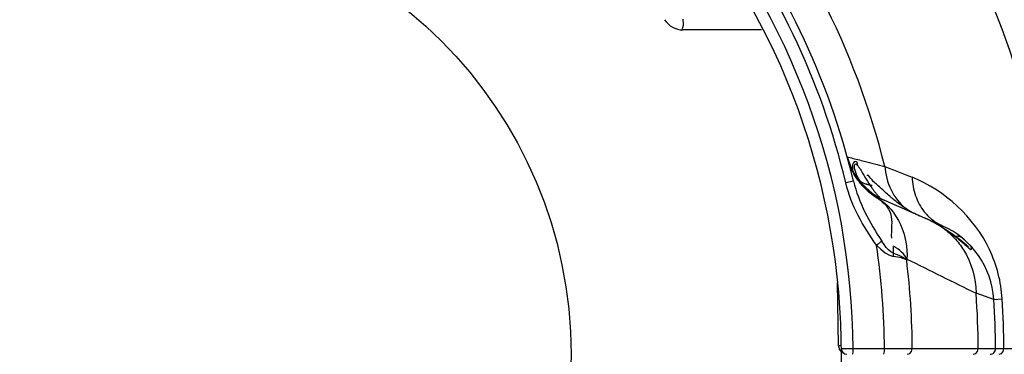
# Paper-space layout 'Sheet' of a CAD drawing. Header units: inches. Extents: x 0.2 to 10.8, y 0.2 to 8.3.
# Tile 174 of 256: x 3.457 to 3.822, y 4.277 to 4.401. Entities that reach past the tile are written whole.
import ezdxf

# ---------------------------------------------------------------- set-up
doc = ezdxf.new("R2010")
doc.units = ezdxf.units.IN
doc.header["$MEASUREMENT"] = 0
doc.layers.get('0').update_dxf_attribs({"lineweight": 5})
doc.styles.add('My Text', font='tahoma.ttf')
doc.dimstyles.new('My Dimension - mm [in] (ANSI)$0', dxfattribs={"dimtxt": 0.12, "dimasz": 0.09842519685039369, "dimexe": 0.125, "dimexo": 0.06299999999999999, "dimgap": 0.03149606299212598, "dimtad": 0, "dimlfac": 250, "dimzin": 4, "dimdsep": 46, "dimtxsty": 'My Text', "dimblk": 'Filled-1', "dimcen": 0.09, "dimclrd": 1, "dimclre": 1, "dimclrt": 1, "dimadec": 1, "dimazin": 1, "dimtfac": 1, "dimtofl": 0, "dimtmove": 0, "dimatfit": 3, "dimfxl": 1, "dimtolj": 1, "dimtzin": 4, "dimlwd": -1, "dimlwe": -1, "dimarcsym": 0})

# ---------------------------------------------------------------- blocks, each defined once
blk = doc.blocks.new('*D6')
at = {"color": 1, "true_color": 0xff0000}
for p, q in [((4.289866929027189, 4.820763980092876), (4.289866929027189, 4.91918917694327)), ((3.560363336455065, 4.820763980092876), (4.414866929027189, 4.820763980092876)), ((4.289866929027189, 4.722338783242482), (4.289866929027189, 3.808382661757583)), ((3.560363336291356, 3.709957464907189), (4.414866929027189, 3.709957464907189))]:
    blk.add_line(p, q, dxfattribs=at)
at = {"layer": 'Defpoints', "color": 0}
for p in [(3.497363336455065, 4.820763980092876), (3.497363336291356, 3.709957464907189), (4.289866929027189, 3.709957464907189)]:
    blk.add_point(p, dxfattribs=at)
at = {"color": 1, "true_color": 0xff0000, "insert": (4.289866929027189, 5.784117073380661), "char_height": 0.12, "attachment_point": 5, "rotation": 90, "style": 'My Text'}
blk.add_mtext('\\A1;277.70 mm [10.933 in]', dxfattribs=at)
blk = doc.blocks.new('Filled-1')
blk = doc.blocks.new('*D7')
at = {"color": 1, "true_color": 0xff0000}
for p, q in [((2.885847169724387, 4.510735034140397), (2.885847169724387, 3.015490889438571)), ((4.10887950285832, 4.510735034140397), (4.10887950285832, 3.015490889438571)), ((2.984272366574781, 3.140490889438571), (4.010454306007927, 3.140490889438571)), ((4.10887950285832, 3.140490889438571), (4.20730469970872, 3.140490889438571))]:
    blk.add_line(p, q, dxfattribs=at)
at = {"layer": 'Defpoints', "color": 0}
for p in [(2.885847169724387, 4.573735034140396), (4.10887950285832, 4.573735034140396), (4.10887950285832, 3.140490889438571)]:
    blk.add_point(p, dxfattribs=at)
at = {"color": 1, "true_color": 0xff0000, "insert": (5.07271614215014, 3.140490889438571), "char_height": 0.12, "attachment_point": 5, "style": 'My Text'}
blk.add_mtext('\\A1;305.76 mm [12.038 in]', dxfattribs=at)

psp = doc.layouts.new('Sheet')

# ---------------------------------------------------------------- linework, layer by layer
at = {"color": 0, "linetype": 'ByBlock', "lineweight": -3}
for p, q in [((3.731856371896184, 4.396809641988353), (3.702741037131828, 4.396809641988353)), ((3.763528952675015, 4.349829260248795), (3.765069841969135, 4.349444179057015)), ((3.763709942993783, 4.349166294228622), (3.763725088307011, 4.349110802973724)), ((3.763725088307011, 4.349110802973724), (3.765084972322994, 4.345377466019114)), ((3.766215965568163, 4.34578391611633), (3.766233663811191, 4.346617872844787)), ((3.766302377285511, 4.345164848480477), (3.766219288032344, 4.345727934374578)), ((3.766930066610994, 4.343271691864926), (3.766302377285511, 4.345164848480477)), ((3.765823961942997, 4.34087907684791), (3.762982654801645, 4.340200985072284)), ((3.76752275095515, 4.342100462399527), (3.766930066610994, 4.343271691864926)), ((3.769541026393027, 4.339330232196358), (3.769342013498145, 4.339556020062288)), ((3.770387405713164, 4.338457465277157), (3.769541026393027, 4.339330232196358)), ((3.772768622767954, 4.336406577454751), (3.770387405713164, 4.338457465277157)), ((3.798662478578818, 4.324369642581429), (3.777465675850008, 4.333686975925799)), ((3.78509934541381, 4.330338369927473), (3.7852453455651, 4.330723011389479)), ((3.799130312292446, 4.323429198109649), (3.799000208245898, 4.323528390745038)), ((3.807565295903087, 4.317176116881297), (3.805464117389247, 4.318869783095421)), ((3.806138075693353, 4.319768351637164), (3.805993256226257, 4.319887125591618)), ((3.76030845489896, 4.279953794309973), (3.759899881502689, 4.303360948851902)), ((3.817721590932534, 4.297097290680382), (3.811165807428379, 4.29937462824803)), ((3.817721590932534, 4.297097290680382), (3.820824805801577, 4.297293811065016)), ((3.761343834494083, 4.279953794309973), (3.76030845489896, 4.279953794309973)), ((3.857357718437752, 4.278820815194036), (3.761355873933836, 4.278794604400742)), ((3.765681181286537, 4.27781039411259), (3.765704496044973, 4.278810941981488)), ((3.777241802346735, 4.277810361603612), (3.777265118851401, 4.278810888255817)), ((3.787331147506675, 4.27781717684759), (3.787580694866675, 4.278822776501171)), ((3.811719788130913, 4.277816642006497), (3.811969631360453, 4.278821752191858)), ((3.821235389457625, 4.277815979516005), (3.821466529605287, 4.278820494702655)), ((3.765530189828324, 4.27680964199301), (3.765681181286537, 4.27781039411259)), ((3.777090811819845, 4.27680964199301), (3.777241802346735, 4.277810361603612))]:
    psp.add_line(p, q, dxfattribs=at)
for points in [[(3.766233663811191, 4.346617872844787), (3.766401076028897, 4.347132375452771), (3.766736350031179, 4.347212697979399), (3.7672366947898, 4.346813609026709)], [(3.769342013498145, 4.339556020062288), (3.76834583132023, 4.340815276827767), (3.76752275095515, 4.342100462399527)], [(3.798999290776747, 4.323528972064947), (3.797202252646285, 4.32462821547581), (3.793740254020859, 4.326493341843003), (3.792102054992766, 4.327253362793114)], [(3.805464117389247, 4.318869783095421), (3.804545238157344, 4.319595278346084), (3.803528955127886, 4.320375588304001), (3.80242199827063, 4.321196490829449), (3.801230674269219, 4.322044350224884), (3.799959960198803, 4.322906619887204), (3.79900016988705, 4.323528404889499)], [(3.780582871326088, 4.314244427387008), (3.779693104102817, 4.314652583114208), (3.778806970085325, 4.315394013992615), (3.777953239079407, 4.316347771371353), (3.777110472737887, 4.317449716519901), (3.776269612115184, 4.318681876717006)], [(3.774340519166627, 4.317215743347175), (3.775935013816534, 4.315661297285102), (3.777524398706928, 4.3143821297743), (3.779103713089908, 4.313459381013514), (3.780590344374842, 4.313017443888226)], [(3.808319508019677, 4.316592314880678), (3.808378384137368, 4.316559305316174), (3.808311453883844, 4.316605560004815), (3.808017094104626, 4.316822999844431), (3.807565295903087, 4.317176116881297)], [(3.780582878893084, 4.314244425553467), (3.782635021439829, 4.313536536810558), (3.784308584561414, 4.312635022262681), (3.785497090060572, 4.311581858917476)], [(3.785687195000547, 4.27680964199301), (3.786637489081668, 4.277079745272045), (3.787331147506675, 4.27781717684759)], [(3.810076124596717, 4.27680964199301), (3.811026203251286, 4.277079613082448), (3.811719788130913, 4.277816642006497)], [(3.819717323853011, 4.27680964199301), (3.820594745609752, 4.277079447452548), (3.821235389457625, 4.277815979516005)]]:
    psp.add_lwpolyline(points, dxfattribs=at)
psp.add_circle((3.497363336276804, 4.27680964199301), 0.164, dxfattribs=at)
for centre, radius, start, end in [((3.497363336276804, 4.27680964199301), 0.3449543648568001, 0.3338882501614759, 180), ((3.497363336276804, 4.27680964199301), 0.3600000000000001, 0.3200896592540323, 38.49999995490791), ((3.497363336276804, 4.27680964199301), 0.288538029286, 13.94115306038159, 40.41694797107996), ((3.497363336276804, 4.27680964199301), 0.2683486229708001, 0.4273064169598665, 40.03645523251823), ((3.497363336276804, 4.27680964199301), 0.2640000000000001, 319.3489074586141, 40.65109254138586), ((3.497363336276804, 4.27680964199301), 0.2760000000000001, 13.42283830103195, 37.89765552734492), ((3.497363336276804, 4.27680964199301), 0.2730788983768, 13.42283830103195, 37.89765552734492), ((3.702741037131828, 4.404809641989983), 0.008000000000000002, 211.9328921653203, 270), ((3.787445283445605, 4.356390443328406), 0.02480000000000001, 195.341037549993, 246.271479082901), ((3.771991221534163, 4.346320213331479), 0.006594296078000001, 210.0557871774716, 216.1313899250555), ((3.773422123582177, 4.349272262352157), 0.009918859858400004, 255.2213602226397, 256.2978047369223), ((3.773863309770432, 4.351930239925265), 0.0126158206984, 264.3062149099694, 264.8970142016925), ((3.789480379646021, 4.348591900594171), 0.0196037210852, 227.1590316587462, 227.8543257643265), ((3.785785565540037, 4.295074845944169), 0.03200000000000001, 3.623588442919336, 66.27147908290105), ((3.763066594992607, 4.267348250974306), 0.06667579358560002, 57.25623311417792, 57.39334890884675), ((3.497363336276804, 4.27680964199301), 0.2799089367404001, 0.409647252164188, 8.299898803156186), ((3.497363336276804, 4.27680964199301), 0.2902243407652, 0.397433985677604, 6.881224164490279), ((5.716179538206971, 8.173107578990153), 4.316815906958, 243.43397302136, 243.8131020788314), ((3.497363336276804, 4.27680964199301), 0.3146127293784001, 0.3664385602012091, 4.112959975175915), ((3.497363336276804, 4.27680964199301), 0.3210000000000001, 0.3592234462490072, 3.623588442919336), ((3.497363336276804, 4.27680964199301), 0.3241094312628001, 0.3554789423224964, 3.623588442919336), ((3.763507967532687, 4.280009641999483), 0.003200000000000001, 180.9999997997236, 225.4999998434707), ((3.763355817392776, 4.278809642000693), 0.002, 180.4307995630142, 270), ((3.816357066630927, 4.278809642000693), 0.002, 270, 0.3592234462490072)]:
    psp.add_arc(centre, radius, start, end, dxfattribs=at)
for points, knots in [([(3.702681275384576, 4.400773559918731), (3.702681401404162, 4.39983851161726), (3.703119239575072, 4.398983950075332), (3.702354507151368, 4.396809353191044), (3.702741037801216, 4.396809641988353)], [0, 0, 0, 0, 0.7075235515, 1, 1, 1, 1]), ([(3.765086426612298, 4.345371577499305), (3.764806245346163, 4.345982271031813), (3.764294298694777, 4.347229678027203), (3.763886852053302, 4.348515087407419), (3.763709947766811, 4.349166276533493)], [0, 0, 0, 0, 0.4989263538, 1, 1, 1, 1]), ([(3.765069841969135, 4.349444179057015), (3.766645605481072, 4.349051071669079), (3.770758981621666, 4.348021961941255), (3.774867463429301, 4.346973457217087), (3.77740209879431, 4.346325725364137)], [0, 0, 0, 0, 0.3830190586, 1, 1, 1, 1]), ([(3.76580344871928, 4.347679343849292), (3.765595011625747, 4.347360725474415), (3.76537367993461, 4.346464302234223), (3.765428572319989, 4.345574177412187), (3.765519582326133, 4.345077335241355)], [0, 0, 0, 0, 0.429803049, 1, 1, 1, 1]), ([(3.767168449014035, 4.347800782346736), (3.766957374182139, 4.347980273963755), (3.766409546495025, 4.348277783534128), (3.765935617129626, 4.347881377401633), (3.76580344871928, 4.347679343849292)], [0, 0, 0, 0, 0.5343768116, 1, 1, 1, 1]), ([(3.767168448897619, 4.347800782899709), (3.767202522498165, 4.347640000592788), (3.767248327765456, 4.347310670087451), (3.76724896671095, 4.346978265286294), (3.767238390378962, 4.346811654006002)], [0, 0, 0, 0, 0.4960859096, 1, 1, 1, 1]), ([(3.766133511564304, 4.34334108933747), (3.765943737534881, 4.343671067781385), (3.76557899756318, 4.344340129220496), (3.7652453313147, 4.345025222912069), (3.765086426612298, 4.345371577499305)], [0, 0, 0, 0, 0.4997309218, 1, 1, 1, 1]), ([(3.765088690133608, 4.345378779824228), (3.765247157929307, 4.345035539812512), (3.765579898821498, 4.344356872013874), (3.765943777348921, 4.343694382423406), (3.766133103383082, 4.343367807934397)], [0, 0, 0, 0, 0.5003770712, 1, 1, 1, 1]), ([(3.765519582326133, 4.345077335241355), (3.765583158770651, 4.344730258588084), (3.765778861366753, 4.344017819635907), (3.766092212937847, 4.343348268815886), (3.766283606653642, 4.343017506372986)], [0, 0, 0, 0, 0.4800718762, 1, 1, 1, 1]), ([(3.7672366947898, 4.346813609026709), (3.767257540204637, 4.346788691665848), (3.767299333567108, 4.346738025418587), (3.767340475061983, 4.346686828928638), (3.767361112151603, 4.346660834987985)], [0, 0, 0, 0, 0.4946483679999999, 1, 1, 1, 1]), ([(3.767361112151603, 4.346660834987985), (3.76760613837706, 4.346352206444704), (3.768096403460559, 4.345644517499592), (3.768546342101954, 4.344912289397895), (3.768786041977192, 4.344513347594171)], [0, 0, 0, 0, 0.4584944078, 1, 1, 1, 1]), ([(3.768786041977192, 4.344513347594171), (3.769361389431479, 4.343555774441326), (3.770549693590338, 4.341482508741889), (3.77182733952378, 4.339459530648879), (3.772560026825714, 4.338418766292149)], [0, 0, 0, 0, 0.4674311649, 1, 1, 1, 1]), ([(3.777402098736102, 4.346325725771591), (3.779086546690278, 4.345654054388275), (3.782447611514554, 4.344312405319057), (3.785807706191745, 4.342968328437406), (3.787483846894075, 4.342297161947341)], [0, 0, 0, 0, 0.5010916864, 1, 1, 1, 1]), ([(3.766133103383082, 4.343367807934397), (3.766282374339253, 4.343110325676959), (3.766590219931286, 4.342600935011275), (3.766916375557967, 4.342103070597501), (3.767083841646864, 4.341857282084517)], [0, 0, 0, 0, 0.5001723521, 1, 1, 1, 1]), ([(3.767070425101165, 4.341837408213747), (3.766905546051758, 4.342082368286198), (3.766584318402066, 4.342578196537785), (3.766280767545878, 4.343085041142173), (3.766133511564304, 4.34334108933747)], [0, 0, 0, 0, 0.499921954, 1, 1, 1, 1]), ([(3.766665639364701, 4.342431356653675), (3.766837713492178, 4.342195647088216), (3.767224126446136, 4.34173389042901), (3.767669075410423, 4.341328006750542), (3.767910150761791, 4.341135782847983)], [0, 0, 0, 0, 0.486259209, 1, 1, 1, 1]), ([(3.775037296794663, 4.334263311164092), (3.773453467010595, 4.335216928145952), (3.770496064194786, 4.337472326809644), (3.768096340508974, 4.340313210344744), (3.767070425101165, 4.341837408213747)], [0, 0, 0, 0, 0.5015537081, 1, 1, 1, 1]), ([(3.767083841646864, 4.341857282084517), (3.768101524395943, 4.340363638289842), (3.770478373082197, 4.337586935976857), (3.773409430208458, 4.335401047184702), (3.774976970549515, 4.334486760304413)], [0, 0, 0, 0, 0.4989918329, 1, 1, 1, 1]), ([(3.767910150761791, 4.341135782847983), (3.768009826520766, 4.341056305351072), (3.768216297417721, 4.340900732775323), (3.768430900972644, 4.34075658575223), (3.768541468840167, 4.340686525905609)], [0, 0, 0, 0, 0.4933964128, 1, 1, 1, 1]), ([(3.768541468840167, 4.340686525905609), (3.768808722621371, 4.340517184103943), (3.769386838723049, 4.340201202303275), (3.769999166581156, 4.339958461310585), (3.770322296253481, 4.339850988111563)], [0, 0, 0, 0, 0.4816218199, 1, 1, 1, 1]), ([(3.770889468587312, 4.342955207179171), (3.770885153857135, 4.342933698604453), (3.770900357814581, 4.342872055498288), (3.77092281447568, 4.342817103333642), (3.770938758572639, 4.342782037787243)], [0, 0, 0, 0, 0.3628527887, 1, 1, 1, 1]), ([(3.775396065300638, 4.338781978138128), (3.774314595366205, 4.339817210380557), (3.773380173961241, 4.340152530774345), (3.770998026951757, 4.343496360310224), (3.770889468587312, 4.342955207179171)], [0, 0, 0, 0, 0.7306357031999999, 1, 1, 1, 1]), ([(3.820824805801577, 4.297293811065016), (3.82042695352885, 4.303576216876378), (3.815620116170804, 4.322754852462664), (3.799601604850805, 4.337446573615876), (3.787483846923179, 4.342297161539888)], [0, 0, 0, 0, 0.3253643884, 1, 1, 1, 1]), ([(3.78748384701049, 4.34229716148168), (3.787599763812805, 4.339986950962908), (3.78843171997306, 4.335430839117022), (3.79062301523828, 4.331314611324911), (3.792020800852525, 4.329549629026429)], [0, 0, 0, 0, 0.5067564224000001, 1, 1, 1, 1]), ([(3.770322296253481, 4.339850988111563), (3.770415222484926, 4.33982008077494), (3.770604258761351, 4.339760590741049), (3.770795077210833, 4.339707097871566), (3.770891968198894, 4.33968153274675)], [0, 0, 0, 0, 0.4942574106, 1, 1, 1, 1]), ([(3.771072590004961, 4.339635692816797), (3.771116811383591, 4.339624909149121), (3.771205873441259, 4.33960383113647), (3.771295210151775, 4.339583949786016), (3.771340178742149, 4.339574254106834)], [0, 0, 0, 0, 0.4973516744, 1, 1, 1, 1]), ([(3.771340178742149, 4.339574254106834), (3.771544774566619, 4.33953014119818), (3.77196702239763, 4.339452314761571), (3.772392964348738, 4.339398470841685), (3.772611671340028, 4.339376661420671)], [0, 0, 0, 0, 0.4877713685, 1, 1, 1, 1]), ([(3.772560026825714, 4.338418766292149), (3.772775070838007, 4.338113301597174), (3.773216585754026, 4.337505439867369), (3.7736789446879, 4.336913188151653), (3.773917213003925, 4.336620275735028)], [0, 0, 0, 0, 0.497326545, 1, 1, 1, 1]), ([(3.773917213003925, 4.336620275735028), (3.77402860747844, 4.336483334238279), (3.774254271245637, 4.336211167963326), (3.774485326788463, 4.335943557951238), (3.7746024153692, 4.335810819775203)], [0, 0, 0, 0, 0.4993300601, 1, 1, 1, 1]), ([(3.778831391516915, 4.335618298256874), (3.778227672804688, 4.336148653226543), (3.777072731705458, 4.33719286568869), (3.775940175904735, 4.338261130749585), (3.775396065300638, 4.338781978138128)], [0, 0, 0, 0, 0.5161769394, 1, 1, 1, 1]), ([(3.7746024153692, 4.335810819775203), (3.774847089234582, 4.335533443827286), (3.775349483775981, 4.334988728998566), (3.775878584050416, 4.33446975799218), (3.77615052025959, 4.334217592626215)], [0, 0, 0, 0, 0.499331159, 1, 1, 1, 1]), ([(3.774976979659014, 4.334486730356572), (3.77499708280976, 4.334459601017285), (3.77502701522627, 4.334385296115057), (3.77503552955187, 4.334307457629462), (3.775037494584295, 4.334263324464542)], [0, 0, 0, 0, 0.4332141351, 1, 1, 1, 1]), ([(3.777465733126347, 4.333686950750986), (3.777048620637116, 4.333870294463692), (3.776235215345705, 4.334190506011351), (3.775388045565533, 4.334414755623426), (3.774977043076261, 4.334486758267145)], [0, 0, 0, 0, 0.5219770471, 1, 1, 1, 1]), ([(3.775037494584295, 4.334263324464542), (3.777057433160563, 4.333083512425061), (3.781095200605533, 4.328477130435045), (3.779570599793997, 4.322801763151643), (3.779878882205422, 4.319790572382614)], [0, 0, 0, 0, 0.4359249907, 1, 1, 1, 1]), ([(3.7852453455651, 4.330723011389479), (3.784121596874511, 4.33141485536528), (3.781927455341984, 4.332984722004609), (3.779862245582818, 4.334712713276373), (3.778831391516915, 4.335618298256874)], [0, 0, 0, 0, 0.4902503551, 1, 1, 1, 1]), ([(3.785245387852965, 4.330722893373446), (3.786051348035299, 4.330227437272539), (3.787679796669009, 4.329284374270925), (3.789369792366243, 4.328454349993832), (3.790225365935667, 4.328078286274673)], [0, 0, 0, 0, 0.5030562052, 1, 1, 1, 1]), ([(3.792020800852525, 4.329549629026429), (3.792212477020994, 4.329307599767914), (3.792605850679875, 4.328835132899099), (3.793022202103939, 4.328382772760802), (3.793234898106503, 4.328163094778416)], [0, 0, 0, 0, 0.5024096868, 1, 1, 1, 1]), ([(3.798996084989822, 4.323515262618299), (3.797926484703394, 4.324199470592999), (3.795680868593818, 4.325545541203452), (3.793334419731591, 4.326711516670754), (3.79210188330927, 4.327253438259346)], [0, 0, 0, 0, 0.4853422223, 1, 1, 1, 1]), ([(3.793234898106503, 4.328163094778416), (3.793390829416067, 4.328002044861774), (3.793707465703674, 4.327686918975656), (3.79403575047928, 4.327383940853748), (3.794202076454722, 4.327236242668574)], [0, 0, 0, 0, 0.5019366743, 1, 1, 1, 1]), ([(3.794202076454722, 4.327236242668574), (3.794875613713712, 4.326638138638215), (3.796295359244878, 4.325562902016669), (3.797864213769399, 4.324720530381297), (3.798662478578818, 4.324369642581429)], [0, 0, 0, 0, 0.5081192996, 1, 1, 1, 1]), ([(3.798662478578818, 4.324369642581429), (3.798522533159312, 4.324431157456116), (3.798180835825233, 4.324497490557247), (3.797842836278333, 4.324426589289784), (3.797669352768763, 4.324364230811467)], [0, 0, 0, 0, 0.4533212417, 1, 1, 1, 1]), ([(3.799130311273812, 4.323429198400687), (3.799955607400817, 4.322898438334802), (3.80153618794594, 4.321802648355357), (3.803063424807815, 4.32063525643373), (3.80380227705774, 4.320052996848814)], [0, 0, 0, 0, 0.5105433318, 1, 1, 1, 1]), ([(3.799130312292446, 4.323429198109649), (3.800582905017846, 4.32236171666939), (3.803321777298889, 4.319911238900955), (3.805543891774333, 4.316984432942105), (3.806519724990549, 4.315415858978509)], [0, 0, 0, 0, 0.4938775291, 1, 1, 1, 1]), ([(3.774340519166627, 4.317215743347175), (3.7747114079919, 4.31748570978), (3.775360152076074, 4.317966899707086), (3.775999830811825, 4.318460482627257), (3.776269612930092, 4.318681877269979)], [0, 0, 0, 0, 0.5679321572, 1, 1, 1, 1]), ([(3.805993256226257, 4.319887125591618), (3.805696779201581, 4.320128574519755), (3.804893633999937, 4.320508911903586), (3.804005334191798, 4.320477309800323), (3.803545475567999, 4.320372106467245)], [0, 0, 0, 0, 0.4476739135, 1, 1, 1, 1]), ([(3.80380227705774, 4.320052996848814), (3.804380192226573, 4.319597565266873), (3.805450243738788, 4.318734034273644), (3.806510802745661, 4.317859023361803), (3.80700565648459, 4.317454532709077)], [0, 0, 0, 0, 0.5351532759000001, 1, 1, 1, 1]), ([(3.80825428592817, 4.317814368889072), (3.807948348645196, 4.31813602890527), (3.807261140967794, 4.318808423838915), (3.806536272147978, 4.319439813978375), (3.806137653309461, 4.319768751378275)], [0, 0, 0, 0, 0.4620619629, 1, 1, 1, 1]), ([(3.780582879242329, 4.314244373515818), (3.780580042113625, 4.314666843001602), (3.780575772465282, 4.315504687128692), (3.780574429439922, 4.316342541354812), (3.780574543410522, 4.316757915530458)], [0, 0, 0, 0, 0.5042399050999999, 1, 1, 1, 1]), ([(3.785574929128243, 4.312064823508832), (3.785107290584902, 4.3130360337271), (3.783626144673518, 4.314894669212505), (3.781675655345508, 4.316193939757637), (3.780574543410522, 4.316758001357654)], [0, 0, 0, 0, 0.4656067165, 1, 1, 1, 1]), ([(3.80700565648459, 4.317454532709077), (3.80779579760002, 4.316808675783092), (3.810035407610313, 4.31442468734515), (3.809356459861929, 4.316514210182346), (3.809108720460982, 4.316833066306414)], [0, 0, 0, 0, 0.7165021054, 1, 1, 1, 1]), ([(3.809108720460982, 4.316833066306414), (3.808986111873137, 4.316990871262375), (3.808708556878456, 4.317324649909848), (3.808415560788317, 4.31764480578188), (3.80825428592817, 4.317814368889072)], [0, 0, 0, 0, 0.4606164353, 1, 1, 1, 1]), ([(3.780590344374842, 4.313017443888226), (3.780613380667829, 4.313226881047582), (3.780636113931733, 4.313636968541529), (3.780609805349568, 4.314047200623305), (3.780582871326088, 4.314244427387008)], [0, 0, 0, 0, 0.5142070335, 1, 1, 1, 1]), ([(3.785497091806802, 4.311581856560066), (3.784917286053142, 4.311988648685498), (3.783271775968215, 4.312590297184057), (3.781588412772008, 4.312893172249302), (3.780590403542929, 4.31301864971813)], [0, 0, 0, 0, 0.4131954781, 1, 1, 1, 1]), ([(3.785574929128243, 4.312064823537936), (3.785561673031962, 4.311984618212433), (3.785535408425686, 4.311823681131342), (3.785509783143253, 4.311662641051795), (3.785497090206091, 4.311581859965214)], [0, 0, 0, 0, 0.4985318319, 1, 1, 1, 1])]:
    psp.add_open_spline(points, degree=3, knots=knots, dxfattribs=at)
for points in [[(3.777402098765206, 4.346325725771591), (3.777773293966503, 4.340516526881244), (3.780566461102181, 4.334186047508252), (3.785245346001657, 4.330723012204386)], [(3.774338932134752, 4.317214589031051), (3.769333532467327, 4.324141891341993), (3.764963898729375, 4.331887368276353), (3.76297972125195, 4.340200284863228)], [(3.765824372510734, 4.340877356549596), (3.767722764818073, 4.332924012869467), (3.77179215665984, 4.325523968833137), (3.77626947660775, 4.3186819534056)], [(3.774976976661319, 4.334486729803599), (3.782078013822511, 4.330253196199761), (3.786252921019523, 4.320302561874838), (3.785574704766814, 4.312063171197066)], [(3.806519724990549, 4.315415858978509), (3.809460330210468, 4.310689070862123), (3.811070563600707, 4.304940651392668), (3.811165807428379, 4.29937462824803)]]:
    psp.add_open_spline(points, degree=3, dxfattribs=at)

# ---------------------------------------------------------------- dimensions: what is measured, and where the dimension line sits
dim = psp.add_linear_dim(base=(4.289866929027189, 3.709957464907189), p1=(3.497363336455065, 4.820763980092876), p2=(3.497363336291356, 3.709957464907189), angle=90, dimstyle='My Dimension - mm [in] (ANSI)$0', override={"dimpost": ' mm'})
dim.commit()
dim.dimension.update_dxf_attribs({"geometry": '*D6', "text_midpoint": (4.289866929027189, 5.784117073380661), "dimtype": 160})
dim = psp.add_linear_dim(base=(4.10887950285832, 3.140490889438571), p1=(2.885847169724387, 4.573735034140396), p2=(4.10887950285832, 4.573735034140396), dimstyle='My Dimension - mm [in] (ANSI)$0', override={"dimpost": ' mm'})
dim.commit()
dim.dimension.update_dxf_attribs({"geometry": '*D7', "text_midpoint": (5.07271614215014, 3.140490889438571), "dimtype": 160})

doc.saveas('drawing.dxf')
